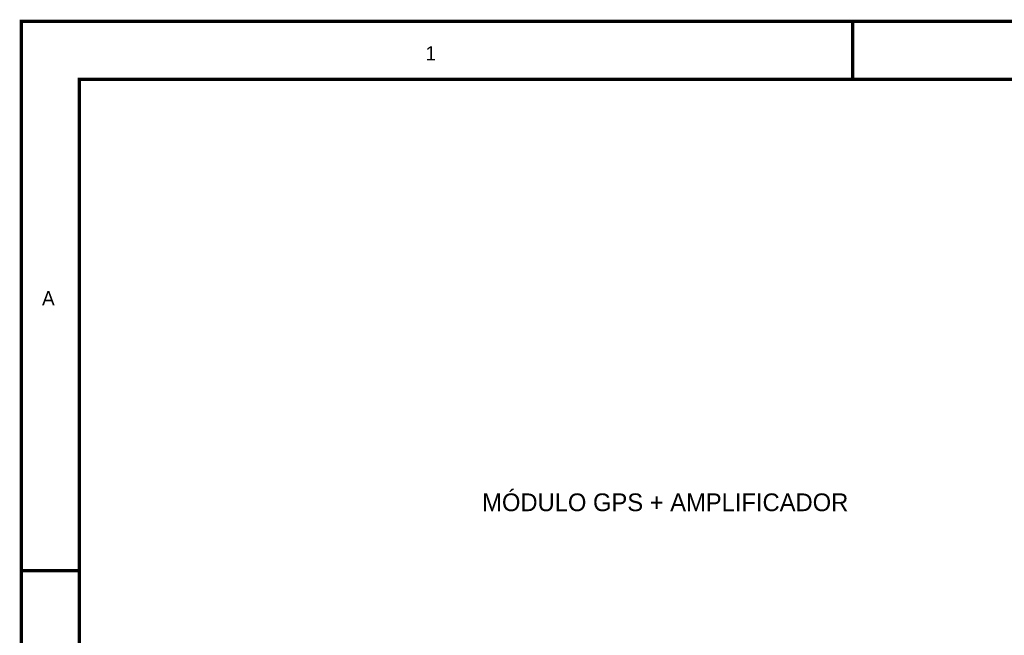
# Model space of a CAD drawing. Header units: inches. Extents: x 0 to 292, y 0 to 193.
# Tile 17 of 112: x 0 to 86, y 139 to 193. Entities that reach past the tile are written whole.
import ezdxf

# ---------------------------------------------------------------- set-up
doc = ezdxf.new("R2010")
doc.units = ezdxf.units.IN
doc.layers.add('Sheet', color=255, linetype='Continuous')

msp = doc.modelspace()

# ---------------------------------------------------------------- linework, layer by layer
at = {"layer": 'Sheet'}
for points in [[(0.058, 193.04, 0.3, 0.3, 0), (292.061, 193.04, 0.3, 0.3, 0), (292.061, 0, 0.3, 0.3, 0), (0.058, 0, 0.3, 0.3, 0), (0.058, 193.04, 0.3, 0.3, 0)], [(0.058, 193.04, 0.0991, 0.0991, 0), (0.058, 0, 0.0991, 0.0991, 0), (292.061, 0, 0.0991, 0.0991, 0), (292.061, 193.04, 0.0991, 0.0991, 0), (0.058, 193.04, 0.0991, 0.0991, 0), (0.058, 193.04, 0.0991, 0.0991, 0)], [(5.144, 187.953, 0.3, 0.3, 0), (286.976, 187.953, 0.3, 0.3, 0), (286.976, 5.068, 0.3, 0.3, 0), (5.144, 5.068, 0.3, 0.3, 0), (5.144, 187.953, 0.3, 0.3, 0)], [(5.144, 187.953, 0.0991, 0.0991, 0), (5.144, 5.068, 0.0991, 0.0991, 0), (286.976, 5.068, 0.0991, 0.0991, 0), (286.976, 187.953, 0.0991, 0.0991, 0), (5.144, 187.953, 0.0991, 0.0991, 0), (5.144, 187.953, 0.0991, 0.0991, 0)]]:
    msp.add_lwpolyline(points, format="xyseb", close=True, dxfattribs=at)
for points in [[(0.058, 193.04, 0.3, 0.3, 0), (5.144, 193.04, 0.3, 0.3, 0)], [(73.064, 193.04, 0.3, 0.3, 0), (73.064, 187.953, 0.3, 0.3, 0)], [(0.058, 144.78, 0.3, 0.3, 0), (5.144, 144.78, 0.3, 0.3, 0)]]:
    msp.add_lwpolyline(points, format="xyseb", dxfattribs=at)

# ---------------------------------------------------------------- texts
for s, height, p in [('1', 1.247, (35.538, 189.61)), ('A', 1.247, (1.87, 168.091)), ('MÓDULO GPS + AMPLIFICADOR', 1.55929, (40.526, 150.004))]:
    msp.add_text(s, height=height, dxfattribs=at).set_placement(p)

doc.saveas('drawing.dxf')
